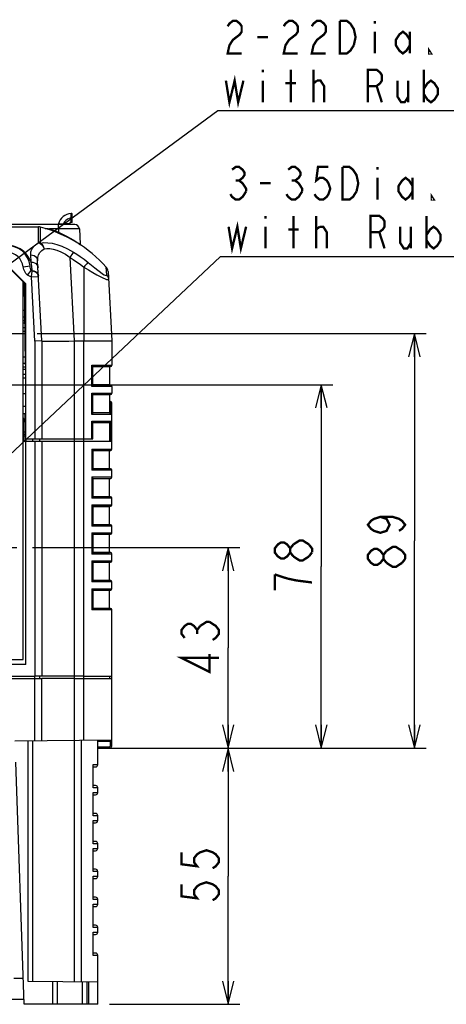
# Model space of a CAD drawing. Extents: x 31 to 410, y 32 to 287.
# Tile 5 of 41: x 104 to 141, y 35 to 120. Entities that reach past the tile are written whole.
import ezdxf

# ---------------------------------------------------------------- set-up
doc = ezdxf.new("R2010")
doc.units = 0
doc.header["$LTSCALE"] = 23.1
doc.linetypes.add('CENTER', pattern=[0.6, 0.375, -0.075, 0.075, -0.075])
doc.layers.get('0').update_dxf_attribs({"linetype": 'CONTINUOUS'})
for name, color, linetype in [('ALL_AXIS', 7, 'CONTINUOUS'), ('ALL_DIM', 7, 'CONTINUOUS'), ('ALL_FEATURES', 7, 'CONTINUOUS'), ('ALL_NOTE', 7, 'CONTINUOUS')]:
    doc.layers.add(name, color=color, linetype=linetype)
doc.dimstyles.get("Standard").update_dxf_attribs({"dimtxt": 2.5, "dimasz": 2.5, "dimexe": 1.25, "dimexo": 0.625, "dimtad": 1, "dimcen": 2.5, "dimazin": 3, "dimtfac": 1, "dimtmove": 0, "dimatfit": 3})

# ---------------------------------------------------------------- blocks, each defined once
blk = doc.blocks.new('_OPEN')
at = {"color": 0, "linetype": 'BYBLOCK'}
for p, q in [((0, 0), (-1, 0.25)), ((-1, -0.25), (0, 0)), ((-1, 0), (0, 0))]:
    blk.add_line(p, q, dxfattribs=at)
blk = doc.blocks.new('*D17')
at = {"layer": 'ALL_DIM', "color": 2, "linetype": 'CONTINUOUS'}
for p, q in [((111.747, 56.929), (122.947, 56.929)), ((121.947, 56.929), (121.947, 45.929)), ((121.947, 34.929), (121.947, 45.929)), ((111.747, 34.929), (122.947, 34.929))]:
    blk.add_line(p, q, dxfattribs=at)
at = {"layer": 'ALL_DIM', "color": 2, "linetype": 'CONTINUOUS', "xscale": 2, "yscale": 2, "zscale": 2}
for p, rotation in [((121.947, 56.929), 90), ((121.947, 34.929), 270)]:
    blk.add_blockref('_OPEN', p, dxfattribs=dict(at, rotation=rotation))
blk = doc.blocks.new('*D18')
at = {"layer": 'ALL_DIM', "color": 2, "linetype": 'CONTINUOUS'}
for p, q in [((105.147, 74.169), (122.947, 74.169)), ((121.947, 74.169), (121.947, 65.549)), ((121.947, 56.929), (121.947, 65.549)), ((111.747, 56.929), (122.947, 56.929))]:
    blk.add_line(p, q, dxfattribs=at)
at = {"layer": 'ALL_DIM', "color": 2, "linetype": 'CONTINUOUS', "xscale": 2, "yscale": 2, "zscale": 2}
for p, rotation in [((121.947, 74.169), 90), ((121.947, 56.929), 270)]:
    blk.add_blockref('_OPEN', p, dxfattribs=dict(at, rotation=rotation))
blk = doc.blocks.new('*D19')
at = {"layer": 'ALL_DIM', "color": 2, "linetype": 'CONTINUOUS'}
for p, q in [((93.947, 88.169), (130.947, 88.169)), ((129.947, 88.169), (129.947, 72.549)), ((129.947, 56.929), (129.947, 72.549)), ((111.747, 56.929), (130.947, 56.929))]:
    blk.add_line(p, q, dxfattribs=at)
at = {"layer": 'ALL_DIM', "color": 2, "linetype": 'CONTINUOUS', "xscale": 2, "yscale": 2, "zscale": 2}
for p, rotation in [((129.947, 88.169), 90), ((129.947, 56.929), 270)]:
    blk.add_blockref('_OPEN', p, dxfattribs=dict(at, rotation=rotation))
blk = doc.blocks.new('*D20')
at = {"layer": 'ALL_DIM', "color": 2, "linetype": 'CONTINUOUS'}
for p, q in [((105.547, 92.569), (138.947, 92.569)), ((137.947, 92.569), (137.947, 74.749)), ((137.947, 56.929), (137.947, 74.749)), ((111.747, 56.929), (138.947, 56.929))]:
    blk.add_line(p, q, dxfattribs=at)
at = {"layer": 'ALL_DIM', "color": 2, "linetype": 'CONTINUOUS', "xscale": 2, "yscale": 2, "zscale": 2}
for p, rotation in [((137.947, 92.569), 90), ((137.947, 56.929), 270)]:
    blk.add_blockref('_OPEN', p, dxfattribs=dict(at, rotation=rotation))

msp = doc.modelspace()

# ---------------------------------------------------------------- linework, layer by layer
at = {"color": 3, "linetype": 'CONTINUOUS'}
for p, q in [((104.508, 93.049), (104.347, 93.049)), ((104.547, 89.049), (104.347, 89.049))]:
    msp.add_line(p, q, dxfattribs=at)
at = {"color": 7, "linetype": 'CONTINUOUS'}
for p, q in [((104.347, 87.409), (104.547, 87.409)), ((104.517, 85.129), (104.517, 85.009))]:
    msp.add_line(p, q, dxfattribs=at)
at = {"layer": 'ALL_AXIS', "color": 7, "linetype": 'CONTINUOUS'}
for p, q in [((62.026, 101.729), (105.67, 101.729)), ((104.347, 96.929), (104.429, 96.929)), ((104.347, 96.129), (104.47, 96.129)), ((104.347, 86.329), (104.547, 86.329)), ((104.347, 85.689), (104.547, 85.689)), ((111.747, 84.911), (111.747, 83.329)), ((105.947, 83.329), (105.947, 63.129)), ((105.947, 63.129), (105.347, 63.129)), ((108.747, 62.929), (105.947, 62.929)), ((109.547, 63.129), (111.947, 63.129)), ((109.447, 34.929), (107.247, 34.929))]:
    msp.add_line(p, q, dxfattribs=at)
at = {"layer": 'ALL_AXIS', "color": 9, "linetype": 'CONTINUOUS'}
for p, q in [((104.347, 96.577), (104.465, 96.577)), ((109.547, 63.129), (109.547, 91.929)), ((105.347, 83.329), (105.347, 63.129))]:
    msp.add_line(p, q, dxfattribs=at)
at = {"layer": 'ALL_AXIS', "color": 7, "linetype": 'CENTER'}
for p, q in [((98.147, 92.569), (104.547, 92.569)), ((95.147, 74.169), (104.147, 74.169))]:
    msp.add_line(p, q, dxfattribs=at)
at = {"layer": 'ALL_DIM', "color": 2, "linetype": 'CONTINUOUS', "const_width": 0.2}
for points in [[(135.013, 76.813), (135.547, 76.641), (135.813, 76.125), (135.547, 75.609), (135.013, 75.437), (134.48, 75.609), (134.213, 75.781), (133.947, 76.125), (134.213, 76.469), (134.48, 76.641), (135.013, 76.813), (136.08, 76.813), (136.613, 76.641), (136.88, 76.469), (137.147, 76.125), (136.88, 75.781), (136.613, 75.609)], [(127.28, 73.753), (127.013, 73.409), (126.747, 73.237), (126.48, 73.237), (126.213, 73.409), (125.947, 73.753), (125.947, 74.097), (126.213, 74.441), (126.48, 74.613), (126.747, 74.613), (127.013, 74.441), (127.28, 74.097)], [(127.547, 73.409), (127.28, 73.753), (127.28, 74.097), (127.547, 74.441)], [(127.547, 74.441), (128.08, 74.785), (128.347, 74.785), (128.88, 74.441)], [(128.88, 74.441), (129.147, 74.097), (129.147, 73.753)], [(129.147, 73.753), (128.88, 73.409)], [(135.28, 73.201), (135.013, 72.857), (134.747, 72.685), (134.48, 72.685), (134.213, 72.857), (133.947, 73.201), (133.947, 73.545), (134.213, 73.889), (134.48, 74.061), (134.747, 74.061), (135.013, 73.889), (135.28, 73.545)], [(135.547, 72.857), (135.28, 73.201), (135.28, 73.545), (135.547, 73.889)], [(135.547, 73.889), (136.08, 74.233), (136.347, 74.233), (136.88, 73.889)], [(136.88, 73.889), (137.147, 73.545), (137.147, 73.201)], [(128.88, 73.409), (128.347, 73.065), (128.08, 73.065), (127.547, 73.409)], [(136.88, 72.857), (136.347, 72.513), (136.08, 72.513), (135.547, 72.857)], [(137.147, 73.201), (136.88, 72.857)], [(129.147, 71.173), (127.813, 71.345), (127.013, 71.517), (125.947, 71.861)], [(125.947, 71.861), (125.947, 70.485)], [(118.213, 66.409), (117.947, 66.753), (117.947, 67.097), (118.213, 67.441), (118.48, 67.613), (118.747, 67.613), (119.013, 67.441), (119.28, 67.097), (119.547, 67.441)], [(119.547, 67.441), (120.08, 67.785), (120.347, 67.785)], [(120.347, 67.785), (120.88, 67.441), (121.147, 67.097), (121.147, 66.753), (120.88, 66.409), (120.613, 66.237)], [(119.28, 66.753), (119.28, 67.097)], [(121.147, 64.689), (117.947, 64.689), (120.347, 63.485), (120.347, 65.033)], [(117.947, 47.993), (117.947, 46.961), (119.28, 46.789), (119.013, 47.133), (119.013, 47.477), (119.28, 47.821), (119.547, 47.993), (120.08, 48.165), (120.613, 47.993), (120.88, 47.821), (121.147, 47.477), (121.147, 47.133), (120.88, 46.789), (120.613, 46.617)], [(117.947, 45.241), (117.947, 44.209), (119.28, 44.037), (119.013, 44.381), (119.013, 44.725), (119.28, 45.069), (119.547, 45.241), (120.08, 45.413), (120.613, 45.241), (120.88, 45.069), (121.147, 44.725), (121.147, 44.381), (120.88, 44.037), (120.613, 43.865)]]:
    msp.add_lwpolyline(points, dxfattribs=at)
at = {"layer": 'ALL_FEATURES', "color": 9, "linetype": 'CONTINUOUS'}
for p, q in [((108.463, 102.771), (108.461, 102.886)), ((108.467, 102.089), (108.467, 102.492)), ((105.67, 100.722), (105.67, 101.729)), ((105.823, 100.335), (105.823, 101.709)), ((106.222, 101.595), (106.244, 101.595)), ((106.244, 101.589), (106.244, 101.595)), ((106.599, 101.498), (106.607, 101.522)), ((106.607, 101.522), (106.615, 101.55)), ((107.369, 101.55), (106.615, 101.55)), ((107.369, 101.55), (107.369, 101.929)), ((107.369, 101.55), (107.384, 101.26)), ((107.408, 101.98), (107.467, 101.982)), ((107.797, 101.929), (107.797, 102.007)), ((107.797, 102.007), (108.349, 102.007)), ((105.67, 100.354), (105.67, 100.722)), ((105.018, 98.702), (104.986, 99.317)), ((108.743, 91.929), (108.367, 99.1)), ((104.336, 98.304), (104.931, 98.379)), ((109.547, 98.256), (109.547, 91.929)), ((111.514, 97.61), (111.479, 98.278)), ((104.715, 97.582), (105.039, 97.992)), ((105.058, 97.432), (105.125, 97.915)), ((105.058, 97.432), (105.657, 97.463)), ((105.347, 91.913), (105.058, 97.432)), ((105.125, 97.915), (105.124, 97.967)), ((105.657, 97.463), (105.634, 97.576)), ((104.347, 94.006), (104.496, 94.006)), ((105.347, 91.913), (105.347, 83.529)), ((108.747, 36.89), (108.747, 91.929)), ((104.347, 90.006), (104.545, 90.006)), ((110.227, 88.019), (110.227, 89.839)), ((110.227, 89.839), (111.947, 89.839)), ((110.31, 89.719), (111.837, 89.719)), ((111.947, 88.019), (110.227, 88.019)), ((111.837, 88.138), (110.31, 88.138)), ((110.227, 85.619), (110.227, 87.439)), ((110.227, 87.439), (111.947, 87.439)), ((110.31, 87.319), (111.837, 87.319)), ((111.827, 86.729), (111.827, 85.739)), ((111.947, 85.619), (110.227, 85.619)), ((111.837, 85.738), (110.31, 85.738)), ((111.947, 86.129), (111.747, 86.129)), ((110.227, 83.529), (110.227, 85.039)), ((110.227, 85.039), (111.947, 85.039)), ((110.31, 84.919), (111.837, 84.919)), ((111.827, 84.918), (111.827, 83.329)), ((104.387, 83.969), (104.347, 83.969)), ((104.547, 83.892), (104.387, 83.892)), ((105.147, 83.529), (105.147, 83.329)), ((110.227, 82.639), (110.227, 80.819)), ((110.227, 82.639), (111.947, 82.639)), ((110.31, 82.519), (111.837, 82.519)), ((111.947, 80.819), (110.227, 80.819)), ((111.837, 80.938), (110.31, 80.938)), ((110.227, 80.239), (110.227, 78.419)), ((110.227, 80.239), (111.947, 80.239)), ((110.31, 80.119), (111.837, 80.119)), ((111.947, 78.419), (110.227, 78.419)), ((110.227, 77.839), (110.227, 76.019)), ((110.227, 77.839), (111.947, 77.839)), ((111.837, 78.538), (110.31, 78.538)), ((110.31, 77.719), (111.837, 77.719)), ((111.947, 76.019), (110.227, 76.019)), ((110.227, 75.439), (110.227, 73.619)), ((110.227, 75.439), (111.947, 75.439)), ((111.837, 76.138), (110.31, 76.138)), ((110.31, 75.319), (111.837, 75.319)), ((111.947, 73.619), (110.227, 73.619)), ((111.837, 73.738), (110.31, 73.738)), ((110.227, 73.039), (110.227, 71.219)), ((110.227, 73.039), (111.947, 73.039)), ((110.31, 72.919), (111.837, 72.919)), ((111.947, 71.219), (110.227, 71.219)), ((111.837, 71.338), (110.31, 71.338)), ((110.227, 70.639), (110.227, 68.819)), ((110.227, 70.639), (111.947, 70.639)), ((110.31, 70.519), (111.837, 70.519)), ((111.947, 68.819), (110.227, 68.819)), ((111.837, 68.938), (110.31, 68.938)), ((105.347, 62.929), (105.347, 63.129)), ((105.352, 57.584), (105.352, 62.929)), ((109.547, 57.62), (109.547, 63.129)), ((104.75, 57.578), (104.75, 36.925)), ((109.347, 36.885), (109.347, 57.619)), ((111.828, 57.52), (110.747, 57.511)), ((110.747, 57.049), (111.749, 57.057)), ((111.947, 57.522), (111.828, 57.52)), ((111.828, 57.137), (111.828, 57.52)), ((111.828, 57.137), (111.947, 57.137)), ((110.347, 55.529), (110.747, 55.529)), ((110.747, 53.529), (110.347, 53.529)), ((110.347, 53.129), (110.747, 53.129)), ((110.747, 51.129), (110.347, 51.129)), ((110.347, 50.729), (110.747, 50.729)), ((110.747, 48.729), (110.347, 48.729)), ((110.347, 48.329), (110.747, 48.329)), ((110.747, 46.329), (110.347, 46.329)), ((110.347, 45.929), (110.747, 45.929)), ((110.747, 43.929), (110.347, 43.929)), ((110.347, 43.529), (110.747, 43.529)), ((110.747, 41.529), (110.347, 41.529)), ((110.347, 41.129), (110.747, 41.129)), ((110.747, 39.129), (110.347, 39.129)), ((104.356, 37.144), (103.543, 37.144)), ((106.85, 36.907), (106.85, 34.929)), ((109.847, 34.929), (109.847, 36.881)), ((109.947, 36.88), (109.947, 34.929))]:
    msp.add_line(p, q, dxfattribs=at)
at = {"layer": 'ALL_FEATURES', "color": 7, "linetype": 'CONTINUOUS'}
for p, q in [((108.547, 102.089), (108.547, 102.806)), ((62.026, 101.729), (105.67, 101.729)), ((108.767, 101.929), (71.547, 101.929)), ((108.35, 102.089), (108.348, 101.929)), ((108.547, 102.089), (108.35, 102.089)), ((109.167, 101.55), (109.236, 100.231)), ((102.567, 98.83), (104.568, 96.829)), ((105.947, 91.929), (105.586, 98.821)), ((111.634, 97.906), (111.947, 91.929)), ((104.461, 96.897), (104.348, 97.01)), ((104.547, 89.876), (104.461, 96.897)), ((104.547, 96.808), (104.461, 96.894)), ((104.568, 96.829), (104.547, 96.808)), ((104.547, 96.808), (104.547, 64.129)), ((104.568, 83.529), (104.568, 96.829)), ((104.347, 95.929), (104.473, 95.929)), ((104.347, 94.569), (104.489, 94.569)), ((104.347, 93.689), (104.5, 93.689)), ((104.347, 93.489), (104.503, 93.489)), ((104.512, 92.729), (104.347, 92.729)), ((105.947, 91.929), (105.347, 91.913)), ((105.947, 91.929), (105.947, 83.529)), ((108.747, 91.929), (111.947, 91.929)), ((111.947, 91.929), (111.947, 89.839)), ((104.347, 90.569), (104.538, 90.569)), ((104.347, 89.689), (104.549, 89.689)), ((110.313, 88.132), (110.313, 89.726)), ((111.747, 89.711), (110.313, 89.711)), ((111.837, 89.719), (111.747, 89.711)), ((111.747, 89.711), (111.747, 88.146)), ((104.347, 89.489), (104.547, 89.489)), ((104.547, 88.729), (104.347, 88.729)), ((111.747, 88.146), (110.313, 88.146)), ((111.747, 88.146), (111.837, 88.138)), ((111.947, 88.019), (111.947, 87.439)), ((110.313, 85.732), (110.313, 87.326)), ((111.747, 87.311), (110.313, 87.311)), ((111.837, 87.319), (111.747, 87.311)), ((111.747, 87.311), (111.747, 85.746)), ((111.827, 86.729), (111.747, 86.729)), ((111.947, 82.639), (111.947, 86.609)), ((104.471, 85.689), (104.471, 85.009)), ((111.747, 85.746), (110.313, 85.746)), ((111.747, 85.746), (111.837, 85.738)), ((104.387, 85.249), (104.347, 85.289)), ((104.387, 85.249), (104.387, 83.329)), ((104.387, 85.009), (104.471, 85.009)), ((104.471, 85.129), (104.547, 85.129)), ((104.517, 85.009), (104.547, 85.009)), ((110.313, 83.529), (110.313, 84.926)), ((111.747, 84.911), (110.313, 84.911)), ((111.837, 84.919), (111.747, 84.911)), ((111.747, 84.911), (111.747, 83.329)), ((104.547, 84.089), (104.387, 84.089)), ((104.347, 83.329), (111.947, 83.329)), ((104.559, 64.129), (104.559, 83.329)), ((104.564, 83.529), (104.564, 83.329)), ((104.568, 83.529), (110.313, 83.529)), ((105.747, 83.529), (105.747, 83.329)), ((105.947, 83.329), (105.947, 63.129)), ((110.313, 82.525), (110.313, 80.933)), ((110.313, 82.511), (111.746, 82.511)), ((111.746, 82.511), (111.837, 82.519)), ((111.746, 80.946), (111.746, 82.511)), ((110.313, 80.946), (111.746, 80.946)), ((111.837, 80.938), (111.746, 80.946)), ((111.947, 80.239), (111.947, 80.819)), ((110.313, 80.125), (110.313, 78.533)), ((110.313, 80.111), (111.746, 80.111)), ((111.746, 80.111), (111.837, 80.119)), ((111.746, 78.546), (111.746, 80.111)), ((110.313, 78.546), (111.746, 78.546)), ((111.837, 78.538), (111.746, 78.546)), ((111.947, 77.839), (111.947, 78.419)), ((110.313, 77.725), (110.313, 76.133)), ((110.313, 77.711), (111.746, 77.711)), ((111.746, 77.711), (111.837, 77.719)), ((111.746, 76.146), (111.746, 77.711)), ((110.313, 76.146), (111.746, 76.146)), ((111.837, 76.138), (111.746, 76.146)), ((110.313, 75.325), (110.313, 73.733)), ((110.313, 75.311), (111.746, 75.311)), ((111.746, 75.311), (111.837, 75.319)), ((111.746, 73.746), (111.746, 75.311)), ((111.947, 75.439), (111.947, 76.019)), ((110.313, 73.746), (111.746, 73.746)), ((111.837, 73.738), (111.746, 73.746)), ((111.947, 73.039), (111.947, 73.619)), ((110.313, 72.925), (110.313, 71.333)), ((110.313, 72.911), (111.746, 72.911)), ((111.746, 72.911), (111.837, 72.919)), ((111.746, 71.346), (111.746, 72.911)), ((110.313, 71.346), (111.746, 71.346)), ((111.837, 71.338), (111.746, 71.346)), ((111.947, 70.639), (111.947, 71.219)), ((110.313, 70.525), (110.313, 68.933)), ((110.313, 70.511), (111.746, 70.511)), ((111.746, 70.511), (111.837, 70.519)), ((111.746, 68.946), (111.746, 70.511)), ((110.313, 68.946), (111.746, 68.946)), ((111.837, 68.938), (111.746, 68.946)), ((111.947, 57.137), (111.947, 68.819)), ((104.559, 64.129), (103.154, 64.129)), ((101.006, 62.929), (105.947, 62.929)), ((101.01, 63.129), (105.347, 63.129)), ((105.75, 63.129), (105.747, 62.929)), ((109.547, 63.129), (105.947, 63.129)), ((105.947, 57.589), (105.947, 62.929)), ((108.747, 62.929), (111.947, 62.929)), ((111.75, 63.129), (111.747, 62.929)), ((103.639, 57.569), (111.947, 57.641)), ((105.147, 57.582), (105.147, 36.922)), ((110.747, 55.529), (110.747, 57.631)), ((110.747, 56.929), (111.749, 56.937)), ((104.434, 34.929), (103.703, 55.743)), ((110.347, 53.529), (110.347, 55.529)), ((110.347, 55.329), (110.547, 55.329)), ((110.547, 53.729), (110.347, 53.729)), ((110.747, 53.129), (110.747, 53.529)), ((110.347, 51.129), (110.347, 53.129)), ((110.347, 52.929), (110.547, 52.929)), ((110.547, 51.329), (110.347, 51.329)), ((110.747, 50.729), (110.747, 51.129)), ((110.347, 48.729), (110.347, 50.729)), ((110.347, 50.529), (110.547, 50.529)), ((110.547, 48.929), (110.347, 48.929)), ((110.347, 46.329), (110.347, 48.329)), ((110.747, 48.329), (110.747, 48.729)), ((110.347, 48.129), (110.547, 48.129)), ((110.547, 46.529), (110.347, 46.529)), ((110.347, 43.929), (110.347, 45.929)), ((110.347, 45.729), (110.547, 45.729)), ((110.747, 45.929), (110.747, 46.329)), ((110.547, 44.129), (110.347, 44.129)), ((110.347, 41.529), (110.347, 43.529)), ((110.347, 43.329), (110.547, 43.329)), ((110.747, 43.529), (110.747, 43.929)), ((110.547, 41.729), (110.347, 41.729)), ((110.747, 41.129), (110.747, 41.529)), ((110.347, 39.129), (110.347, 41.129)), ((110.347, 40.929), (110.547, 40.929)), ((110.547, 39.329), (110.347, 39.329)), ((110.747, 34.929), (110.747, 39.129)), ((104.75, 36.925), (110.747, 36.873)), ((107.247, 36.904), (107.247, 34.929)), ((109.447, 34.929), (109.447, 36.884)), ((104.42, 35.329), (63.473, 35.329)), ((107.247, 34.929), (104.434, 34.929)), ((110.747, 34.929), (109.447, 34.929))]:
    msp.add_line(p, q, dxfattribs=at)
at = {"layer": 'ALL_FEATURES', "color": 3, "linetype": 'CONTINUOUS'}
for p, q in [((104.347, 97.009), (102.747, 98.609)), ((104.347, 64.569), (104.347, 97.009)), ((104.387, 83.769), (104.547, 83.769)), ((102.947, 64.569), (104.347, 64.569))]:
    msp.add_line(p, q, dxfattribs=at)
at = {"layer": 'ALL_FEATURES', "color": 9, "linetype": 'CONTINUOUS'}
for points in [[(108.467, 102.492), (108.298, 102.457), (108.139, 102.387), (107.998, 102.285), (107.882, 102.156), (107.797, 102.007)], [(108.467, 102.492), (108.464, 102.643), (108.463, 102.771)], [(108.467, 102.492), (108.507, 102.492), (108.536, 102.491), (108.547, 102.49)], [(106.244, 101.595), (106.369, 101.59), (106.494, 101.575), (106.615, 101.55)], [(106.615, 101.55), (106.637, 101.543), (106.659, 101.535)], [(106.633, 101.464), (106.636, 101.469), (106.641, 101.485), (106.649, 101.508), (106.659, 101.535)], [(106.659, 101.535), (107.024, 101.404), (107.384, 101.26)], [(107.367, 101.978), (107.369, 101.978), (107.377, 101.978), (107.408, 101.98)], [(109.167, 101.55), (109.139, 101.553), (109.058, 101.556), (108.926, 101.557), (108.746, 101.558), (108.524, 101.558), (108.268, 101.557), (107.984, 101.556), (107.681, 101.553), (107.369, 101.55)], [(107.467, 101.982), (107.51, 101.985), (107.564, 101.988), (107.63, 101.992), (107.708, 101.998), (107.797, 102.007)], [(106.592, 101.477), (106.594, 101.483), (106.599, 101.498)], [(107.353, 101.19), (107.356, 101.195), (107.363, 101.21), (107.373, 101.233), (107.384, 101.26)], [(107.384, 101.26), (107.731, 101.101), (108.069, 100.931), (108.378, 100.763), (108.647, 100.607), (108.867, 100.472), (109.033, 100.365), (109.148, 100.29), (109.214, 100.245), (109.236, 100.231)], [(105.018, 98.702), (104.897, 98.975), (104.752, 99.211), (104.595, 99.409), (104.429, 99.576), (104.254, 99.718), (104.073, 99.838), (103.886, 99.936), (103.695, 100.015), (103.501, 100.074), (103.31, 100.115), (103.124, 100.137), (102.947, 100.145)], [(104.986, 99.317), (105.007, 99.582), (105.091, 99.817), (105.235, 100.024), (105.43, 100.202), (105.67, 100.354)], [(105.586, 98.821), (105.6, 99.082), (105.667, 99.313), (105.783, 99.516), (105.942, 99.691), (106.139, 99.839)], [(105.67, 100.354), (105.794, 100.304), (105.909, 100.221), (106.009, 100.111), (106.087, 99.981), (106.139, 99.839)], [(105.67, 100.354), (105.747, 100.349), (105.823, 100.335)], [(105.823, 100.335), (106.119, 100.372), (106.456, 100.365), (106.825, 100.315), (107.23, 100.216), (107.674, 100.063), (108.156, 99.847), (108.666, 99.562)], [(105.823, 100.335), (105.936, 100.251), (106.031, 100.134), (106.1, 99.993), (106.139, 99.839)], [(106.139, 99.839), (106.37, 99.876), (106.633, 99.872), (106.922, 99.824), (107.239, 99.73), (107.587, 99.583), (107.965, 99.375), (108.367, 99.1)], [(104.986, 99.317), (105.137, 99.302), (105.278, 99.254), (105.401, 99.176), (105.496, 99.073), (105.559, 98.952), (105.586, 98.821)], [(108.666, 99.562), (108.632, 99.514), (108.582, 99.439), (108.518, 99.34), (108.445, 99.225), (108.367, 99.1)], [(108.367, 99.1), (108.633, 98.931), (108.92, 98.735), (109.225, 98.511), (109.547, 98.256)], [(108.666, 99.562), (108.947, 99.383), (109.249, 99.178), (109.571, 98.942), (109.91, 98.675)], [(104.715, 97.582), (104.581, 97.714), (104.47, 97.879), (104.386, 98.079), (104.336, 98.304)], [(105.039, 97.992), (105.005, 98.063), (104.975, 98.153), (104.95, 98.26), (104.931, 98.379)], [(105.124, 97.967), (105.092, 98.359), (105.018, 98.702)], [(105.018, 98.702), (105.169, 98.687), (105.31, 98.641), (105.432, 98.566), (105.528, 98.467), (105.591, 98.351), (105.617, 98.224)], [(109.91, 98.675), (109.87, 98.633), (109.809, 98.565), (109.731, 98.476), (109.642, 98.37), (109.547, 98.256)], [(109.547, 98.256), (109.94, 98.028), (110.315, 97.812), (110.655, 97.62), (110.95, 97.46), (111.191, 97.337), (111.374, 97.255), (111.507, 97.209), (111.598, 97.194), (111.652, 97.209), (111.668, 97.255)], [(109.91, 98.675), (110.205, 98.434), (110.488, 98.207), (110.745, 98.005), (110.969, 97.834), (111.153, 97.704), (111.293, 97.616), (111.394, 97.566), (111.463, 97.549), (111.503, 97.563), (111.514, 97.61)], [(105.058, 97.432), (104.946, 97.458), (104.83, 97.507), (104.715, 97.582)], [(105.125, 97.915), (105.097, 97.928), (105.068, 97.953), (105.039, 97.992)], [(105.124, 97.967), (105.08, 97.976), (105.039, 97.992)], [(105.124, 97.967), (105.261, 97.944), (105.387, 97.894), (105.494, 97.822), (105.577, 97.732), (105.632, 97.627), (105.654, 97.515)], [(105.634, 97.576), (105.58, 97.68), (105.496, 97.77), (105.388, 97.842), (105.262, 97.891), (105.125, 97.915)], [(111.514, 97.61), (111.593, 97.504), (111.645, 97.384), (111.668, 97.255)], [(111.828, 57.64), (111.828, 57.634), (111.827, 57.617), (111.827, 57.591), (111.828, 57.52)], [(111.749, 57.057), (111.769, 57.06), (111.788, 57.068), (111.805, 57.081), (111.817, 57.098), (111.825, 57.117), (111.828, 57.137)], [(111.749, 57.057), (111.749, 56.987), (111.749, 56.96), (111.749, 56.943), (111.749, 56.937)]]:
    msp.add_lwpolyline(points, dxfattribs=at)
at = {"layer": 'ALL_FEATURES', "color": 7, "linetype": 'CONTINUOUS'}
for points in [[(105.947, 91.929), (105.989, 91.917), (106.115, 91.908), (106.321, 91.902), (106.602, 91.899), (106.947, 91.899), (107.349, 91.902), (107.79, 91.908), (108.26, 91.917), (108.743, 91.929)], [(110.313, 89.725), (110.312, 89.728), (110.305, 89.744), (110.291, 89.765), (110.273, 89.789), (110.251, 89.814), (110.227, 89.839)], [(110.313, 88.133), (110.312, 88.13), (110.305, 88.113), (110.291, 88.093), (110.273, 88.069), (110.251, 88.044), (110.227, 88.019)], [(110.313, 87.325), (110.312, 87.328), (110.305, 87.344), (110.291, 87.365), (110.273, 87.389), (110.251, 87.414), (110.227, 87.439)], [(110.313, 85.733), (110.312, 85.73), (110.305, 85.713), (110.291, 85.693), (110.273, 85.669), (110.251, 85.644), (110.227, 85.619)], [(110.313, 84.925), (110.312, 84.928), (110.305, 84.944), (110.291, 84.965), (110.273, 84.989), (110.251, 85.014), (110.227, 85.039)], [(110.227, 82.639), (110.257, 82.607), (110.281, 82.578), (110.299, 82.555), (110.309, 82.536), (110.313, 82.524)], [(110.313, 80.933), (110.309, 80.921), (110.299, 80.903), (110.281, 80.879), (110.257, 80.851), (110.227, 80.819)], [(110.227, 80.239), (110.257, 80.207), (110.281, 80.178), (110.299, 80.155), (110.309, 80.136), (110.313, 80.124)], [(110.313, 78.533), (110.309, 78.521), (110.299, 78.503), (110.281, 78.479), (110.257, 78.451), (110.227, 78.419)], [(110.227, 77.839), (110.257, 77.807), (110.281, 77.778), (110.299, 77.755), (110.309, 77.736), (110.313, 77.724)], [(110.313, 76.133), (110.309, 76.121), (110.299, 76.103), (110.281, 76.079), (110.257, 76.051), (110.227, 76.019)], [(110.227, 75.439), (110.257, 75.407), (110.281, 75.378), (110.299, 75.355), (110.309, 75.336), (110.313, 75.324)], [(110.313, 73.733), (110.309, 73.721), (110.299, 73.703), (110.281, 73.679), (110.257, 73.651), (110.227, 73.619)], [(110.227, 73.039), (110.257, 73.007), (110.281, 72.978), (110.299, 72.955), (110.309, 72.936), (110.313, 72.924)], [(110.313, 71.333), (110.309, 71.321), (110.299, 71.303), (110.281, 71.279), (110.257, 71.251), (110.227, 71.219)], [(110.227, 70.639), (110.257, 70.607), (110.281, 70.578), (110.299, 70.555), (110.309, 70.536), (110.313, 70.524)], [(110.313, 68.933), (110.309, 68.921), (110.299, 68.903), (110.281, 68.879), (110.257, 68.851), (110.227, 68.819)]]:
    msp.add_lwpolyline(points, dxfattribs=at)
for centre, radius, start, end in [((108.547, 101.669), 1.22, 94.0243, 165.30161), ((108.467, 102.806), 0.08, 359.97959, 94.02764), ((108.467, 102.806), 0.08, 0.07754, 94.02077), ((105.67, 101.129), 0.6, 75.25972, 90), ((102.861, 90.45), 11.642, 42.24743, 75.25972), ((107.251, 102.009), 0.12, 324.62882, 345.30125), ((108.767, 101.529), 0.4, 2.99997, 89.9994), ((102.947, 98.129), 2, 7.19976, 90), ((109.227, 100.293), 0.08, 180, 237.10539), ((109.316, 100.235), 0.08, 183, 236.58641), ((111.034, 97.874), 0.6, 3, 42.24743), ((111.827, 89.839), 0.12, 275, 360), ((111.827, 88.019), 0.12, 0, 85), ((111.827, 87.439), 0.12, 275, 360), ((111.827, 86.609), 0.12, 0, 90), ((111.827, 85.619), 0.12, 0, 85), ((111.827, 85.039), 0.12, 275, 360), ((111.827, 82.639), 0.12, 275, 360), ((111.827, 80.819), 0.12, 0, 85), ((111.827, 80.239), 0.12, 275, 360), ((111.827, 78.419), 0.12, 0, 85), ((111.827, 77.839), 0.12, 275, 360), ((111.827, 76.019), 0.12, 0, 85), ((111.827, 75.439), 0.12, 275, 360), ((111.827, 73.619), 0.12, 0, 85), ((111.827, 73.039), 0.12, 275, 360), ((111.827, 71.219), 0.12, 0, 85), ((111.827, 70.639), 0.12, 275, 360), ((111.827, 68.819), 0.12, 0, 85), ((111.747, 57.137), 0.2, 270.50187, 360), ((110.547, 55.529), 0.2, 270, 360), ((110.547, 53.529), 0.2, 0, 90), ((110.547, 53.129), 0.2, 270, 360), ((110.547, 51.129), 0.2, 0, 90), ((110.547, 50.729), 0.2, 270, 360), ((110.547, 48.729), 0.2, 0, 90), ((110.547, 48.329), 0.2, 270, 360), ((110.547, 46.329), 0.2, 0, 90), ((110.547, 45.929), 0.2, 270, 360), ((110.547, 43.929), 0.2, 0, 90), ((110.547, 43.529), 0.2, 270, 360), ((110.547, 41.529), 0.2, 0, 90), ((110.547, 41.129), 0.2, 270, 360), ((110.547, 39.129), 0.2, 0, 90)]:
    msp.add_arc(centre, radius, start, end, dxfattribs=at)
at = {"layer": 'ALL_FEATURES', "color": 9, "linetype": 'CONTINUOUS'}
msp.add_arc((102.947, 98.129), 1.4, 7.19994, 90, dxfattribs=at)
at = {"layer": 'ALL_NOTE', "color": 2, "linetype": 'CONTINUOUS'}
for p, q in [((101.493, 97.306), (121.05, 111.729)), ((121.05, 111.729), (121.3, 111.729)), ((121.3, 111.729), (171.868, 111.729)), ((101.327, 80.433), (121.282, 99.174)), ((121.282, 99.174), (121.532, 99.174)), ((121.532, 99.174), (172.1, 99.174))]:
    msp.add_line(p, q, dxfattribs=at)
at = {"layer": 'ALL_NOTE', "color": 2, "linetype": 'CONTINUOUS', "const_width": 0.2}
for points in [[(121.902, 118.962), (122.053, 119.195), (122.354, 119.429), (122.655, 119.429), (122.956, 119.195), (123.106, 118.962), (123.106, 118.495), (122.956, 118.262), (122.655, 118.029), (122.354, 117.795), (122.053, 117.329), (121.902, 116.629), (123.106, 116.629)], [(126.718, 118.962), (126.869, 119.195), (127.17, 119.429), (127.471, 119.429), (127.772, 119.195), (127.922, 118.962), (127.922, 118.495), (127.772, 118.262), (127.471, 118.029), (127.17, 117.795), (126.869, 117.329), (126.718, 116.629), (127.922, 116.629)], [(129.126, 118.962), (129.277, 119.195), (129.578, 119.429), (129.879, 119.429), (130.18, 119.195), (130.33, 118.962), (130.33, 118.495), (130.18, 118.262), (129.879, 118.029), (129.578, 117.795), (129.277, 117.329), (129.126, 116.629), (130.33, 116.629)], [(132.738, 117.329), (132.437, 116.862), (132.136, 116.629), (131.534, 116.629), (131.534, 119.429)], [(131.534, 119.429), (132.136, 119.429), (132.437, 119.195), (132.588, 118.962), (132.738, 118.729), (132.889, 118.029), (132.738, 117.329)], [(134.544, 119.429), (134.544, 119.195)], [(134.544, 118.495), (134.544, 116.629)], [(137.554, 117.329), (137.253, 116.862), (136.952, 116.629), (136.651, 116.862), (136.35, 117.329), (136.35, 117.795), (136.651, 118.262), (136.952, 118.495), (137.253, 118.262), (137.554, 117.795)], [(137.554, 118.495), (137.554, 116.629)], [(124.461, 118.029), (125.364, 118.029)], [(139.36, 116.629), (139.21, 116.629), (139.21, 116.862), (139.36, 116.629)], [(124.912, 115.229), (124.912, 114.995)], [(127.32, 112.429), (127.32, 115.229)], [(129.277, 112.429), (129.277, 115.229)], [(133.942, 112.429), (133.942, 115.229), (134.695, 115.229), (134.996, 114.995), (135.146, 114.762), (135.146, 114.295), (134.996, 114.062), (134.695, 113.829), (133.942, 113.829)], [(138.758, 115.229), (138.758, 112.429)], [(121.752, 114.295), (122.053, 112.429), (122.504, 114.295), (122.805, 112.429), (123.257, 114.295)], [(124.912, 114.295), (124.912, 112.429)], [(129.277, 114.062), (129.578, 114.295)], [(129.578, 114.295), (129.879, 114.295), (130.18, 113.829), (130.18, 112.429)], [(136.501, 114.295), (136.501, 112.895), (136.802, 112.429), (137.103, 112.429), (137.404, 112.895)], [(137.404, 114.295), (137.404, 112.429)], [(138.758, 113.595), (139.059, 114.062), (139.36, 114.295), (139.661, 114.062), (139.962, 113.595), (139.962, 113.129), (139.661, 112.662), (139.36, 112.429), (139.059, 112.662), (138.758, 113.129)], [(126.869, 114.062), (127.772, 114.062)], [(134.695, 113.829), (135.146, 112.429)], [(122.284, 106.641), (122.585, 106.874), (122.886, 106.874), (123.187, 106.641), (123.338, 106.407), (123.338, 106.174), (123.187, 105.941), (122.886, 105.707), (123.187, 105.474), (123.338, 105.241), (123.488, 105.007), (123.488, 104.774)], [(127.1, 106.641), (127.401, 106.874), (127.702, 106.874), (128.003, 106.641), (128.154, 106.407), (128.154, 106.174), (128.003, 105.941), (127.702, 105.707), (128.003, 105.474), (128.154, 105.241), (128.304, 105.007), (128.304, 104.774)], [(130.562, 106.874), (129.659, 106.874), (129.508, 105.707), (129.809, 105.941), (130.11, 105.941), (130.411, 105.707), (130.562, 105.474), (130.712, 105.007), (130.562, 104.541), (130.411, 104.307), (130.11, 104.074), (129.809, 104.074), (129.508, 104.307), (129.358, 104.541)], [(132.97, 104.774), (132.669, 104.307), (132.368, 104.074), (131.766, 104.074), (131.766, 106.874)], [(131.766, 106.874), (132.368, 106.874), (132.669, 106.641), (132.819, 106.407), (132.97, 106.174), (133.12, 105.474), (132.97, 104.774)], [(134.776, 106.874), (134.776, 106.641)], [(122.585, 105.707), (122.886, 105.707)], [(127.401, 105.707), (127.702, 105.707)], [(134.776, 105.941), (134.776, 104.074)], [(137.786, 104.774), (137.485, 104.307), (137.184, 104.074), (136.883, 104.307), (136.582, 104.774), (136.582, 105.241), (136.883, 105.707), (137.184, 105.941), (137.485, 105.707), (137.786, 105.241)], [(137.786, 105.941), (137.786, 104.074)], [(124.692, 105.474), (125.595, 105.474)], [(123.488, 104.774), (123.187, 104.307), (122.886, 104.074), (122.585, 104.074), (122.284, 104.307), (122.134, 104.541)], [(128.304, 104.774), (128.003, 104.307), (127.702, 104.074), (127.401, 104.074), (127.1, 104.307), (126.95, 104.541)], [(139.592, 104.074), (139.441, 104.074), (139.441, 104.307), (139.592, 104.074)], [(125.144, 102.674), (125.144, 102.441)], [(127.552, 99.874), (127.552, 102.674)], [(129.508, 99.874), (129.508, 102.674)], [(134.174, 99.874), (134.174, 102.674), (134.926, 102.674), (135.227, 102.441), (135.378, 102.207), (135.378, 101.741), (135.227, 101.507), (134.926, 101.274), (134.174, 101.274)], [(138.99, 102.674), (138.99, 99.874)], [(121.983, 101.741), (122.284, 99.874), (122.736, 101.741), (123.037, 99.874), (123.488, 101.741)], [(125.144, 101.741), (125.144, 99.874)], [(127.1, 101.507), (128.003, 101.507)], [(129.508, 101.507), (129.809, 101.741)], [(129.809, 101.741), (130.11, 101.741), (130.411, 101.274), (130.411, 99.874)], [(136.732, 101.741), (136.732, 100.341), (137.033, 99.874), (137.334, 99.874), (137.635, 100.341)], [(137.635, 101.741), (137.635, 99.874)], [(138.99, 101.041), (139.291, 101.507), (139.592, 101.741), (139.893, 101.507), (140.194, 101.041), (140.194, 100.574), (139.893, 100.107), (139.592, 99.874), (139.291, 100.107), (138.99, 100.574)], [(134.926, 101.274), (135.378, 99.874)]]:
    msp.add_lwpolyline(points, dxfattribs=at)

# ---------------------------------------------------------------- dimensions: what is measured, and where the dimension line sits
at = {"layer": 'ALL_DIM', "color": 2, "linetype": 'CONTINUOUS'}
for base, p1, angle, picture, middle in [((137.947, 56.929), (105.547, 92.569), 270, '*D20', (137.147, 71.997)), ((129.947, 56.929), (93.947, 88.169), 270, '*D19', (129.147, 69.797)), ((121.947, 56.929), (105.147, 74.169), 270, '*D18', (121.147, 62.797)), ((121.947, 56.929), (111.747, 34.929), 90, '*D17', (121.147, 43.177))]:
    dim = msp.add_linear_dim(base=base, p1=p1, p2=(111.747, 56.929), angle=angle, dimstyle='Standard', dxfattribs=at)
    dim.commit()
    dim.dimension.update_dxf_attribs({"geometry": picture, "text_midpoint": middle, "dimtype": 128})

doc.saveas('drawing.dxf')
